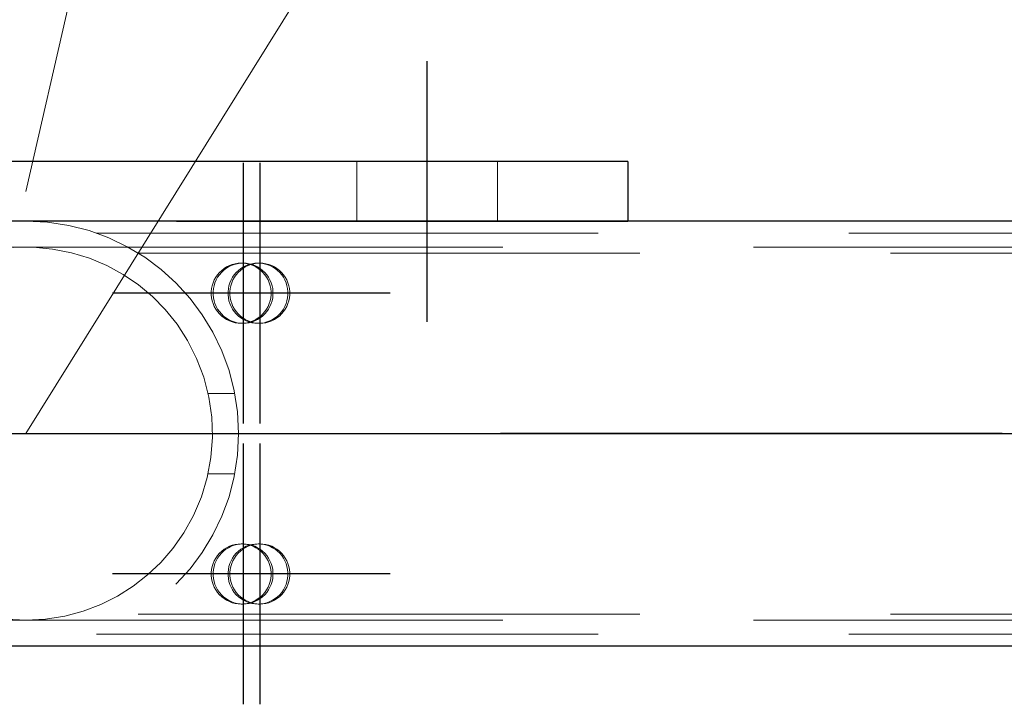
# Model space of a CAD drawing. Header units: millimetres. Extents: x -851 to 2, y 9346 to 10016.
# Tile 125 of 256: x -683.9 to -678.99, y 9574.44 to 9577.85. Entities that reach past the tile are written whole.
import ezdxf

# ---------------------------------------------------------------- set-up
doc = ezdxf.new("R2010")
doc.units = ezdxf.units.MM
doc.header["$LTSCALE"] = 10
doc.linetypes.add('HIDDEN', pattern=[0.375, 0.25, -0.125])
doc.linetypes.add('MITTE', pattern=[2, 1.25, -0.25, 0.25, -0.25])
for name, color, linetype, lineweight in [('PS_Hidden', 2, 'HIDDEN', 9), ('PS_Pos', 1, 'Continuous', 15), ('PS_Shape', 161, 'Continuous', 30), ('PS_SOLID', 7, 'Continuous', 30)]:
    doc.layers.add(name, color=color, linetype=linetype, lineweight=lineweight)
doc.layers.add('PS_Mid', color=5, linetype='MITTE')

# ---------------------------------------------------------------- blocks, each defined once
blk = doc.blocks.new('*X706')
at = {"layer": 'PS_Hidden', "color": 2, "linetype": 'HIDDEN'}
for p, q in [((-682.2184, 9577.1476), (-682.2184, 9576.8476)), ((-681.5184, 9577.1476), (-681.5184, 9576.8476)), ((-686.8684, 9576.8476), (-680.8684, 9576.8476)), ((-680.8684, 9576.8504), (-680.8684, 9576.8476)), ((-683.5168, 9576.7904), (-674.1684, 9576.7904)), ((-486.4917, 9576.7204), (-781.6917, 9576.7204)), ((-683.8323, 9576.7197), (-683.9304, 9576.7183)), ((-683.7353, 9576.7108), (-683.8323, 9576.7197)), ((-683.6414, 9576.6923), (-683.7353, 9576.7108)), ((-683.5511, 9576.6646), (-683.6414, 9576.6923)), ((-683.3084, 9576.6904), (-674.1684, 9576.6904)), ((-683.4649, 9576.6282), (-683.5511, 9576.6646)), ((-683.3832, 9576.5836), (-683.4649, 9576.6282)), ((-682.8679, 9576.6215), (-682.8543, 9576.6282)), ((-682.845, 9576.6282), (-682.8586, 9576.6215)), ((-682.8543, 9576.6282), (-682.8401, 9576.6335)), ((-682.8308, 9576.6335), (-682.845, 9576.6282)), ((-682.8401, 9576.6335), (-682.8255, 9576.6373)), ((-682.8161, 9576.6373), (-682.8308, 9576.6335)), ((-682.8255, 9576.6373), (-682.8105, 9576.6396)), ((-682.8012, 9576.6396), (-682.8161, 9576.6373)), ((-682.8105, 9576.6396), (-682.7954, 9576.6404)), ((-682.7861, 9576.6404), (-682.8012, 9576.6396)), ((-682.7954, 9576.6404), (-682.7803, 9576.6396)), ((-682.7954, 9576.6404), (-682.7861, 9576.6404)), ((-682.771, 9576.6396), (-682.7861, 9576.6404)), ((-682.7841, 9576.6215), (-682.7705, 9576.6282)), ((-682.7803, 9576.6396), (-682.7653, 9576.6373)), ((-682.7612, 9576.6282), (-682.7748, 9576.6215)), ((-682.756, 9576.6373), (-682.771, 9576.6396)), ((-682.7705, 9576.6282), (-682.7563, 9576.6335)), ((-682.7653, 9576.6373), (-682.7507, 9576.6335)), ((-682.747, 9576.6335), (-682.7612, 9576.6282)), ((-682.7563, 9576.6335), (-682.7417, 9576.6373)), ((-682.7414, 9576.6335), (-682.756, 9576.6373)), ((-682.7507, 9576.6335), (-682.7365, 9576.6282)), ((-682.7324, 9576.6373), (-682.747, 9576.6335)), ((-682.7417, 9576.6373), (-682.7267, 9576.6396)), ((-682.7272, 9576.6282), (-682.7414, 9576.6335)), ((-682.7365, 9576.6282), (-682.7229, 9576.6215)), ((-682.7174, 9576.6396), (-682.7324, 9576.6373)), ((-682.7136, 9576.6215), (-682.7272, 9576.6282)), ((-682.7267, 9576.6396), (-682.7116, 9576.6404)), ((-682.7023, 9576.6404), (-682.7174, 9576.6396)), ((-682.7116, 9576.6404), (-682.6965, 9576.6396)), ((-682.7116, 9576.6404), (-682.7023, 9576.6404)), ((-682.6872, 9576.6396), (-682.7023, 9576.6404)), ((-682.6965, 9576.6396), (-682.6816, 9576.6373)), ((-682.6723, 9576.6373), (-682.6872, 9576.6396)), ((-682.6816, 9576.6373), (-682.6669, 9576.6335)), ((-682.6576, 9576.6335), (-682.6723, 9576.6373)), ((-682.6669, 9576.6335), (-682.6527, 9576.6282)), ((-682.6434, 9576.6282), (-682.6576, 9576.6335)), ((-682.6527, 9576.6282), (-682.6392, 9576.6215)), ((-682.6299, 9576.6215), (-682.6434, 9576.6282)), ((-683.3071, 9576.5317), (-683.3832, 9576.5836)), ((-682.9221, 9576.5697), (-682.9135, 9576.5822)), ((-682.9135, 9576.5822), (-682.9036, 9576.5937)), ((-682.9042, 9576.5822), (-682.9128, 9576.5697)), ((-682.8943, 9576.5937), (-682.9042, 9576.5822)), ((-682.9036, 9576.5937), (-682.8927, 9576.6042)), ((-682.8834, 9576.6042), (-682.8943, 9576.5937)), ((-682.8927, 9576.6042), (-682.8807, 9576.6135)), ((-682.8714, 9576.6135), (-682.8834, 9576.6042)), ((-682.8807, 9576.6135), (-682.8679, 9576.6215)), ((-682.8586, 9576.6215), (-682.8714, 9576.6135)), ((-682.8384, 9576.5697), (-682.8297, 9576.5822)), ((-682.8297, 9576.5822), (-682.8199, 9576.5937)), ((-682.8204, 9576.5822), (-682.8291, 9576.5697)), ((-682.8106, 9576.5937), (-682.8204, 9576.5822)), ((-682.8199, 9576.5937), (-682.8089, 9576.6042)), ((-682.7996, 9576.6042), (-682.8106, 9576.5937)), ((-682.8089, 9576.6042), (-682.797, 9576.6135)), ((-682.7877, 9576.6135), (-682.7996, 9576.6042)), ((-682.797, 9576.6135), (-682.7841, 9576.6215)), ((-682.7748, 9576.6215), (-682.7877, 9576.6135)), ((-682.7229, 9576.6215), (-682.7101, 9576.6135)), ((-682.7008, 9576.6135), (-682.7136, 9576.6215)), ((-682.7101, 9576.6135), (-682.6981, 9576.6042)), ((-682.6888, 9576.6042), (-682.7008, 9576.6135)), ((-682.6981, 9576.6042), (-682.6871, 9576.5937)), ((-682.6778, 9576.5937), (-682.6888, 9576.6042)), ((-682.6871, 9576.5937), (-682.6773, 9576.5822)), ((-682.668, 9576.5822), (-682.6778, 9576.5937)), ((-682.6773, 9576.5822), (-682.6686, 9576.5697)), ((-682.6593, 9576.5697), (-682.668, 9576.5822)), ((-682.6392, 9576.6215), (-682.6263, 9576.6135)), ((-682.617, 9576.6135), (-682.6299, 9576.6215)), ((-682.6263, 9576.6135), (-682.6144, 9576.6042)), ((-682.6051, 9576.6042), (-682.617, 9576.6135)), ((-682.6144, 9576.6042), (-682.6034, 9576.5937)), ((-682.5941, 9576.5937), (-682.6051, 9576.6042)), ((-682.6034, 9576.5937), (-682.5935, 9576.5822)), ((-682.5842, 9576.5822), (-682.5941, 9576.5937)), ((-682.5935, 9576.5822), (-682.5849, 9576.5697)), ((-682.5756, 9576.5697), (-682.5842, 9576.5822)), ((-683.2374, 9576.4736), (-683.3071, 9576.5317)), ((-682.943, 9576.5131), (-682.94, 9576.528)), ((-682.94, 9576.528), (-682.9354, 9576.5425)), ((-682.9354, 9576.5425), (-682.9295, 9576.5564)), ((-682.9307, 9576.528), (-682.9337, 9576.5131)), ((-682.9261, 9576.5425), (-682.9307, 9576.528)), ((-682.9295, 9576.5564), (-682.9221, 9576.5697)), ((-682.9202, 9576.5564), (-682.9261, 9576.5425)), ((-682.9128, 9576.5697), (-682.9202, 9576.5564)), ((-682.8593, 9576.5131), (-682.8562, 9576.528)), ((-682.8562, 9576.528), (-682.8517, 9576.5425)), ((-682.8517, 9576.5425), (-682.8457, 9576.5564)), ((-682.8469, 9576.528), (-682.85, 9576.5131)), ((-682.8424, 9576.5425), (-682.8469, 9576.528)), ((-682.8457, 9576.5564), (-682.8384, 9576.5697)), ((-682.8364, 9576.5564), (-682.8424, 9576.5425)), ((-682.8291, 9576.5697), (-682.8364, 9576.5564)), ((-682.6686, 9576.5697), (-682.6613, 9576.5564)), ((-682.6613, 9576.5564), (-682.6553, 9576.5425)), ((-682.652, 9576.5564), (-682.6593, 9576.5697)), ((-682.6553, 9576.5425), (-682.6508, 9576.528)), ((-682.646, 9576.5425), (-682.652, 9576.5564)), ((-682.6508, 9576.528), (-682.6478, 9576.5131)), ((-682.6415, 9576.528), (-682.646, 9576.5425)), ((-682.6385, 9576.5131), (-682.6415, 9576.528)), ((-682.5849, 9576.5697), (-682.5776, 9576.5564)), ((-682.5776, 9576.5564), (-682.5716, 9576.5425)), ((-682.5682, 9576.5564), (-682.5756, 9576.5697)), ((-682.5716, 9576.5425), (-682.5671, 9576.528)), ((-682.5623, 9576.5425), (-682.5682, 9576.5564)), ((-682.5671, 9576.528), (-682.564, 9576.5131)), ((-682.5578, 9576.528), (-682.5623, 9576.5425)), ((-682.5547, 9576.5131), (-682.5578, 9576.528)), ((-682.9445, 9576.498), (-682.943, 9576.5131)), ((-682.9445, 9576.4828), (-682.9445, 9576.498)), ((-682.943, 9576.4677), (-682.9445, 9576.4828)), ((-682.9337, 9576.5131), (-682.9352, 9576.498)), ((-682.9352, 9576.498), (-682.9352, 9576.4828)), ((-682.9352, 9576.4828), (-682.9337, 9576.4677)), ((-682.8608, 9576.498), (-682.8593, 9576.5131)), ((-682.8608, 9576.4828), (-682.8608, 9576.498)), ((-682.8593, 9576.4677), (-682.8608, 9576.4828)), ((-682.85, 9576.5131), (-682.8515, 9576.498)), ((-682.8515, 9576.498), (-682.8515, 9576.4828)), ((-682.8515, 9576.4828), (-682.85, 9576.4677)), ((-682.6478, 9576.5131), (-682.6462, 9576.498)), ((-682.6462, 9576.4828), (-682.6478, 9576.4677)), ((-682.6462, 9576.498), (-682.6462, 9576.4828)), ((-682.6369, 9576.498), (-682.6385, 9576.5131)), ((-682.6385, 9576.4677), (-682.6369, 9576.4828)), ((-682.6369, 9576.4828), (-682.6369, 9576.498)), ((-682.564, 9576.5131), (-682.5625, 9576.498)), ((-682.5625, 9576.4828), (-682.564, 9576.4677)), ((-682.5625, 9576.498), (-682.5625, 9576.4828)), ((-682.5532, 9576.498), (-682.5547, 9576.5131)), ((-682.5547, 9576.4677), (-682.5532, 9576.4828)), ((-682.5532, 9576.4828), (-682.5532, 9576.498)), ((-683.174, 9576.409), (-683.2374, 9576.4736)), ((-682.94, 9576.4528), (-682.943, 9576.4677)), ((-682.9354, 9576.4383), (-682.94, 9576.4528)), ((-682.9295, 9576.4243), (-682.9354, 9576.4383)), ((-682.9337, 9576.4677), (-682.9307, 9576.4528)), ((-682.9307, 9576.4528), (-682.9261, 9576.4383)), ((-682.9261, 9576.4383), (-682.9202, 9576.4243)), ((-682.8562, 9576.4528), (-682.8593, 9576.4677)), ((-682.8517, 9576.4383), (-682.8562, 9576.4528)), ((-682.8457, 9576.4243), (-682.8517, 9576.4383)), ((-682.85, 9576.4677), (-682.8469, 9576.4528)), ((-682.8469, 9576.4528), (-682.8424, 9576.4383)), ((-682.8424, 9576.4383), (-682.8364, 9576.4243)), ((-682.6553, 9576.4383), (-682.6613, 9576.4243)), ((-682.6508, 9576.4528), (-682.6553, 9576.4383)), ((-682.652, 9576.4243), (-682.646, 9576.4383)), ((-682.6478, 9576.4677), (-682.6508, 9576.4528)), ((-682.646, 9576.4383), (-682.6415, 9576.4528)), ((-682.6415, 9576.4528), (-682.6385, 9576.4677)), ((-682.5716, 9576.4383), (-682.5776, 9576.4243)), ((-682.5671, 9576.4528), (-682.5716, 9576.4383)), ((-682.5682, 9576.4243), (-682.5623, 9576.4383)), ((-682.564, 9576.4677), (-682.5671, 9576.4528)), ((-682.5623, 9576.4383), (-682.5578, 9576.4528)), ((-682.5578, 9576.4528), (-682.5547, 9576.4677)), ((-683.1152, 9576.3355), (-683.174, 9576.409)), ((-682.9221, 9576.411), (-682.9295, 9576.4243)), ((-682.9135, 9576.3986), (-682.9221, 9576.411)), ((-682.9202, 9576.4243), (-682.9128, 9576.411)), ((-682.9036, 9576.387), (-682.9135, 9576.3986)), ((-682.9128, 9576.411), (-682.9042, 9576.3986)), ((-682.9042, 9576.3986), (-682.8943, 9576.387)), ((-682.8927, 9576.3766), (-682.9036, 9576.387)), ((-682.8943, 9576.387), (-682.8834, 9576.3766)), ((-682.8384, 9576.411), (-682.8457, 9576.4243)), ((-682.8297, 9576.3986), (-682.8384, 9576.411)), ((-682.8364, 9576.4243), (-682.8291, 9576.411)), ((-682.8199, 9576.387), (-682.8297, 9576.3986)), ((-682.8291, 9576.411), (-682.8204, 9576.3986)), ((-682.8204, 9576.3986), (-682.8106, 9576.387)), ((-682.8089, 9576.3766), (-682.8199, 9576.387)), ((-682.8106, 9576.387), (-682.7996, 9576.3766)), ((-682.6871, 9576.387), (-682.6981, 9576.3766)), ((-682.6888, 9576.3766), (-682.6778, 9576.387)), ((-682.6773, 9576.3986), (-682.6871, 9576.387)), ((-682.6778, 9576.387), (-682.668, 9576.3986)), ((-682.6686, 9576.411), (-682.6773, 9576.3986)), ((-682.6613, 9576.4243), (-682.6686, 9576.411)), ((-682.668, 9576.3986), (-682.6593, 9576.411)), ((-682.6593, 9576.411), (-682.652, 9576.4243)), ((-682.6034, 9576.387), (-682.6144, 9576.3766)), ((-682.6051, 9576.3766), (-682.5941, 9576.387)), ((-682.5935, 9576.3986), (-682.6034, 9576.387)), ((-682.5941, 9576.387), (-682.5842, 9576.3986)), ((-682.5849, 9576.411), (-682.5935, 9576.3986)), ((-682.5776, 9576.4243), (-682.5849, 9576.411)), ((-682.5842, 9576.3986), (-682.5756, 9576.411)), ((-682.5756, 9576.411), (-682.5682, 9576.4243)), ((-683.0624, 9576.2541), (-683.1152, 9576.3355)), ((-682.8807, 9576.3673), (-682.8927, 9576.3766)), ((-682.8834, 9576.3766), (-682.8714, 9576.3673)), ((-682.8679, 9576.3592), (-682.8807, 9576.3673)), ((-682.8714, 9576.3673), (-682.8586, 9576.3592)), ((-682.8543, 9576.3525), (-682.8679, 9576.3592)), ((-682.8586, 9576.3592), (-682.845, 9576.3525)), ((-682.8401, 9576.3472), (-682.8543, 9576.3525)), ((-682.845, 9576.3525), (-682.8308, 9576.3472)), ((-682.8255, 9576.3434), (-682.8401, 9576.3472)), ((-682.8308, 9576.3472), (-682.8161, 9576.3434)), ((-682.8105, 9576.3411), (-682.8255, 9576.3434)), ((-682.8161, 9576.3434), (-682.8012, 9576.3411)), ((-682.7954, 9576.3404), (-682.8105, 9576.3411)), ((-682.797, 9576.3673), (-682.8089, 9576.3766)), ((-682.8012, 9576.3411), (-682.7861, 9576.3404)), ((-682.7996, 9576.3766), (-682.7877, 9576.3673)), ((-682.7841, 9576.3592), (-682.797, 9576.3673)), ((-682.7803, 9576.3411), (-682.7954, 9576.3404)), ((-682.7954, 9576.3404), (-682.7861, 9576.3404)), ((-682.7877, 9576.3673), (-682.7748, 9576.3592)), ((-682.7861, 9576.3404), (-682.771, 9576.3411)), ((-682.7705, 9576.3525), (-682.7841, 9576.3592)), ((-682.7653, 9576.3434), (-682.7803, 9576.3411)), ((-682.7748, 9576.3592), (-682.7612, 9576.3525)), ((-682.771, 9576.3411), (-682.756, 9576.3434)), ((-682.7563, 9576.3472), (-682.7705, 9576.3525)), ((-682.7507, 9576.3472), (-682.7653, 9576.3434)), ((-682.7612, 9576.3525), (-682.747, 9576.3472)), ((-682.7417, 9576.3434), (-682.7563, 9576.3472)), ((-682.756, 9576.3434), (-682.7414, 9576.3472)), ((-682.7365, 9576.3525), (-682.7507, 9576.3472)), ((-682.747, 9576.3472), (-682.7324, 9576.3434)), ((-682.7267, 9576.3411), (-682.7417, 9576.3434)), ((-682.7414, 9576.3472), (-682.7272, 9576.3525)), ((-682.7229, 9576.3592), (-682.7365, 9576.3525)), ((-682.7324, 9576.3434), (-682.7174, 9576.3411)), ((-682.7272, 9576.3525), (-682.7136, 9576.3592)), ((-682.7116, 9576.3404), (-682.7267, 9576.3411)), ((-682.7101, 9576.3673), (-682.7229, 9576.3592)), ((-682.7174, 9576.3411), (-682.7023, 9576.3404)), ((-682.7136, 9576.3592), (-682.7008, 9576.3673)), ((-682.6965, 9576.3411), (-682.7116, 9576.3404)), ((-682.7116, 9576.3404), (-682.7023, 9576.3404)), ((-682.6981, 9576.3766), (-682.7101, 9576.3673)), ((-682.7023, 9576.3404), (-682.6872, 9576.3411)), ((-682.7008, 9576.3673), (-682.6888, 9576.3766)), ((-682.6816, 9576.3434), (-682.6965, 9576.3411)), ((-682.6872, 9576.3411), (-682.6723, 9576.3434)), ((-682.6669, 9576.3472), (-682.6816, 9576.3434)), ((-682.6723, 9576.3434), (-682.6576, 9576.3472)), ((-682.6527, 9576.3525), (-682.6669, 9576.3472)), ((-682.6576, 9576.3472), (-682.6434, 9576.3525)), ((-682.6392, 9576.3592), (-682.6527, 9576.3525)), ((-682.6434, 9576.3525), (-682.6299, 9576.3592)), ((-682.6263, 9576.3673), (-682.6392, 9576.3592)), ((-682.6299, 9576.3592), (-682.617, 9576.3673)), ((-682.6144, 9576.3766), (-682.6263, 9576.3673)), ((-682.617, 9576.3673), (-682.6051, 9576.3766)), ((-683.0174, 9576.1656), (-683.0624, 9576.2541)), ((-682.982, 9576.0712), (-683.0174, 9576.1656)), ((-682.9567, 9575.9728), (-682.982, 9576.0712)), ((-682.8274, 9575.9904), (-682.9601, 9575.9904)), ((-682.9421, 9575.8725), (-682.9567, 9575.9728)), ((-682.9386, 9575.7722), (-682.9421, 9575.8725)), ((-682.9462, 9575.6716), (-682.9386, 9575.7722)), ((-682.9647, 9575.5717), (-682.9462, 9575.6716)), ((-682.9937, 9575.4746), (-682.9647, 9575.5717)), ((-682.8274, 9575.5904), (-682.9601, 9575.5904)), ((-683.0328, 9575.3822), (-682.9937, 9575.4746)), ((-683.0808, 9575.2962), (-683.0328, 9575.3822)), ((-683.136, 9575.2175), (-683.0808, 9575.2962)), ((-683.1966, 9575.1472), (-683.136, 9575.2175)), ((-682.9036, 9575.1937), (-682.8927, 9575.2042)), ((-682.8834, 9575.2042), (-682.8943, 9575.1937)), ((-682.8927, 9575.2042), (-682.8807, 9575.2135)), ((-682.8714, 9575.2135), (-682.8834, 9575.2042)), ((-682.8807, 9575.2135), (-682.8679, 9575.2215)), ((-682.8586, 9575.2215), (-682.8714, 9575.2135)), ((-682.8679, 9575.2215), (-682.8543, 9575.2282)), ((-682.845, 9575.2282), (-682.8586, 9575.2215)), ((-682.8543, 9575.2282), (-682.8401, 9575.2335)), ((-682.8308, 9575.2335), (-682.845, 9575.2282)), ((-682.8401, 9575.2335), (-682.8255, 9575.2373)), ((-682.8161, 9575.2373), (-682.8308, 9575.2335)), ((-682.8255, 9575.2373), (-682.8105, 9575.2396)), ((-682.8199, 9575.1937), (-682.8089, 9575.2042)), ((-682.8012, 9575.2396), (-682.8161, 9575.2373)), ((-682.7996, 9575.2042), (-682.8106, 9575.1937)), ((-682.8105, 9575.2396), (-682.7954, 9575.2404)), ((-682.8089, 9575.2042), (-682.797, 9575.2135)), ((-682.7861, 9575.2404), (-682.8012, 9575.2396)), ((-682.7877, 9575.2135), (-682.7996, 9575.2042)), ((-682.797, 9575.2135), (-682.7841, 9575.2215)), ((-682.7954, 9575.2404), (-682.7803, 9575.2396)), ((-682.7954, 9575.2404), (-682.7861, 9575.2404)), ((-682.7748, 9575.2215), (-682.7877, 9575.2135)), ((-682.771, 9575.2396), (-682.7861, 9575.2404)), ((-682.7841, 9575.2215), (-682.7705, 9575.2282)), ((-682.7803, 9575.2396), (-682.7653, 9575.2373)), ((-682.7612, 9575.2282), (-682.7748, 9575.2215)), ((-682.756, 9575.2373), (-682.771, 9575.2396)), ((-682.7705, 9575.2282), (-682.7563, 9575.2335)), ((-682.7653, 9575.2373), (-682.7507, 9575.2335)), ((-682.747, 9575.2335), (-682.7612, 9575.2282)), ((-682.7563, 9575.2335), (-682.7417, 9575.2373)), ((-682.7414, 9575.2335), (-682.756, 9575.2373)), ((-682.7507, 9575.2335), (-682.7365, 9575.2282)), ((-682.7324, 9575.2373), (-682.747, 9575.2335)), ((-682.7417, 9575.2373), (-682.7267, 9575.2396)), ((-682.7272, 9575.2282), (-682.7414, 9575.2335)), ((-682.7365, 9575.2282), (-682.7229, 9575.2215)), ((-682.7174, 9575.2396), (-682.7324, 9575.2373)), ((-682.7136, 9575.2215), (-682.7272, 9575.2282)), ((-682.7267, 9575.2396), (-682.7116, 9575.2404)), ((-682.7229, 9575.2215), (-682.7101, 9575.2135)), ((-682.7023, 9575.2404), (-682.7174, 9575.2396)), ((-682.7008, 9575.2135), (-682.7136, 9575.2215)), ((-682.7116, 9575.2404), (-682.6965, 9575.2396)), ((-682.7116, 9575.2404), (-682.7023, 9575.2404)), ((-682.7101, 9575.2135), (-682.6981, 9575.2042)), ((-682.6872, 9575.2396), (-682.7023, 9575.2404)), ((-682.6888, 9575.2042), (-682.7008, 9575.2135)), ((-682.6981, 9575.2042), (-682.6871, 9575.1937)), ((-682.6965, 9575.2396), (-682.6816, 9575.2373)), ((-682.6778, 9575.1937), (-682.6888, 9575.2042)), ((-682.6723, 9575.2373), (-682.6872, 9575.2396)), ((-682.6816, 9575.2373), (-682.6669, 9575.2335)), ((-682.6576, 9575.2335), (-682.6723, 9575.2373)), ((-682.6669, 9575.2335), (-682.6527, 9575.2282)), ((-682.6434, 9575.2282), (-682.6576, 9575.2335)), ((-682.6527, 9575.2282), (-682.6392, 9575.2215)), ((-682.6299, 9575.2215), (-682.6434, 9575.2282)), ((-682.6392, 9575.2215), (-682.6263, 9575.2135)), ((-682.617, 9575.2135), (-682.6299, 9575.2215)), ((-682.6263, 9575.2135), (-682.6144, 9575.2042)), ((-682.6051, 9575.2042), (-682.617, 9575.2135)), ((-682.6144, 9575.2042), (-682.6034, 9575.1937)), ((-682.5941, 9575.1937), (-682.6051, 9575.2042)), ((-682.9354, 9575.1425), (-682.9295, 9575.1564)), ((-682.9295, 9575.1564), (-682.9221, 9575.1697)), ((-682.9202, 9575.1564), (-682.9261, 9575.1425)), ((-682.9221, 9575.1697), (-682.9135, 9575.1822)), ((-682.9128, 9575.1697), (-682.9202, 9575.1564)), ((-682.9135, 9575.1822), (-682.9036, 9575.1937)), ((-682.9042, 9575.1822), (-682.9128, 9575.1697)), ((-682.8943, 9575.1937), (-682.9042, 9575.1822)), ((-682.8517, 9575.1425), (-682.8457, 9575.1564)), ((-682.8457, 9575.1564), (-682.8384, 9575.1697)), ((-682.8364, 9575.1564), (-682.8424, 9575.1425)), ((-682.8384, 9575.1697), (-682.8297, 9575.1822)), ((-682.8291, 9575.1697), (-682.8364, 9575.1564)), ((-682.8297, 9575.1822), (-682.8199, 9575.1937)), ((-682.8204, 9575.1822), (-682.8291, 9575.1697)), ((-682.8106, 9575.1937), (-682.8204, 9575.1822)), ((-682.6871, 9575.1937), (-682.6773, 9575.1822)), ((-682.668, 9575.1822), (-682.6778, 9575.1937)), ((-682.6773, 9575.1822), (-682.6686, 9575.1697)), ((-682.6686, 9575.1697), (-682.6613, 9575.1564)), ((-682.6593, 9575.1697), (-682.668, 9575.1822)), ((-682.6613, 9575.1564), (-682.6553, 9575.1425)), ((-682.652, 9575.1564), (-682.6593, 9575.1697)), ((-682.646, 9575.1425), (-682.652, 9575.1564)), ((-682.6034, 9575.1937), (-682.5935, 9575.1822)), ((-682.5842, 9575.1822), (-682.5941, 9575.1937)), ((-682.5935, 9575.1822), (-682.5849, 9575.1697)), ((-682.5849, 9575.1697), (-682.5776, 9575.1564)), ((-682.5756, 9575.1697), (-682.5842, 9575.1822)), ((-682.5776, 9575.1564), (-682.5716, 9575.1425)), ((-682.5682, 9575.1564), (-682.5756, 9575.1697)), ((-682.5623, 9575.1425), (-682.5682, 9575.1564)), ((-683.262, 9575.0853), (-683.1966, 9575.1472)), ((-682.9445, 9575.098), (-682.943, 9575.1131)), ((-682.943, 9575.1131), (-682.94, 9575.128)), ((-682.94, 9575.128), (-682.9354, 9575.1425)), ((-682.9337, 9575.1131), (-682.9352, 9575.098)), ((-682.9307, 9575.128), (-682.9337, 9575.1131)), ((-682.9261, 9575.1425), (-682.9307, 9575.128)), ((-682.8608, 9575.098), (-682.8593, 9575.1131)), ((-682.8593, 9575.1131), (-682.8562, 9575.128)), ((-682.8562, 9575.128), (-682.8517, 9575.1425)), ((-682.85, 9575.1131), (-682.8515, 9575.098)), ((-682.8469, 9575.128), (-682.85, 9575.1131)), ((-682.8424, 9575.1425), (-682.8469, 9575.128)), ((-682.6553, 9575.1425), (-682.6508, 9575.128)), ((-682.6508, 9575.128), (-682.6478, 9575.1131)), ((-682.6478, 9575.1131), (-682.6462, 9575.098)), ((-682.6415, 9575.128), (-682.646, 9575.1425)), ((-682.6385, 9575.1131), (-682.6415, 9575.128)), ((-682.6369, 9575.098), (-682.6385, 9575.1131)), ((-682.5716, 9575.1425), (-682.5671, 9575.128)), ((-682.5671, 9575.128), (-682.564, 9575.1131)), ((-682.564, 9575.1131), (-682.5625, 9575.098)), ((-682.5578, 9575.128), (-682.5623, 9575.1425)), ((-682.5547, 9575.1131), (-682.5578, 9575.128)), ((-682.5532, 9575.098), (-682.5547, 9575.1131)), ((-683.3341, 9575.0293), (-683.262, 9575.0853)), ((-682.9445, 9575.0828), (-682.9445, 9575.098)), ((-682.943, 9575.0677), (-682.9445, 9575.0828)), ((-682.94, 9575.0528), (-682.943, 9575.0677)), ((-682.9354, 9575.0383), (-682.94, 9575.0528)), ((-682.9352, 9575.098), (-682.9352, 9575.0828)), ((-682.9352, 9575.0828), (-682.9337, 9575.0677)), ((-682.9337, 9575.0677), (-682.9307, 9575.0528)), ((-682.9307, 9575.0528), (-682.9261, 9575.0383)), ((-682.8608, 9575.0828), (-682.8608, 9575.098)), ((-682.8593, 9575.0677), (-682.8608, 9575.0828)), ((-682.8562, 9575.0528), (-682.8593, 9575.0677)), ((-682.8517, 9575.0383), (-682.8562, 9575.0528)), ((-682.8515, 9575.098), (-682.8515, 9575.0828)), ((-682.8515, 9575.0828), (-682.85, 9575.0677)), ((-682.85, 9575.0677), (-682.8469, 9575.0528)), ((-682.8469, 9575.0528), (-682.8424, 9575.0383)), ((-682.6508, 9575.0528), (-682.6553, 9575.0383)), ((-682.6478, 9575.0677), (-682.6508, 9575.0528)), ((-682.6462, 9575.0828), (-682.6478, 9575.0677)), ((-682.6462, 9575.098), (-682.6462, 9575.0828)), ((-682.646, 9575.0383), (-682.6415, 9575.0528)), ((-682.6415, 9575.0528), (-682.6385, 9575.0677)), ((-682.6385, 9575.0677), (-682.6369, 9575.0828)), ((-682.6369, 9575.0828), (-682.6369, 9575.098)), ((-682.5671, 9575.0528), (-682.5716, 9575.0383)), ((-682.564, 9575.0677), (-682.5671, 9575.0528)), ((-682.5625, 9575.0828), (-682.564, 9575.0677)), ((-682.5625, 9575.098), (-682.5625, 9575.0828)), ((-682.5623, 9575.0383), (-682.5578, 9575.0528)), ((-682.5578, 9575.0528), (-682.5547, 9575.0677)), ((-682.5547, 9575.0677), (-682.5532, 9575.0828)), ((-682.5532, 9575.0828), (-682.5532, 9575.098)), ((-683.4123, 9574.98), (-683.3341, 9575.0293)), ((-682.9295, 9575.0243), (-682.9354, 9575.0383)), ((-682.9221, 9575.011), (-682.9295, 9575.0243)), ((-682.9261, 9575.0383), (-682.9202, 9575.0243)), ((-682.9135, 9574.9986), (-682.9221, 9575.011)), ((-682.9202, 9575.0243), (-682.9128, 9575.011)), ((-682.9128, 9575.011), (-682.9042, 9574.9986)), ((-682.8457, 9575.0243), (-682.8517, 9575.0383)), ((-682.8384, 9575.011), (-682.8457, 9575.0243)), ((-682.8424, 9575.0383), (-682.8364, 9575.0243)), ((-682.8297, 9574.9986), (-682.8384, 9575.011)), ((-682.8364, 9575.0243), (-682.8291, 9575.011)), ((-682.8291, 9575.011), (-682.8204, 9574.9986)), ((-682.6686, 9575.011), (-682.6773, 9574.9986)), ((-682.6613, 9575.0243), (-682.6686, 9575.011)), ((-682.668, 9574.9986), (-682.6593, 9575.011)), ((-682.6553, 9575.0383), (-682.6613, 9575.0243)), ((-682.6593, 9575.011), (-682.652, 9575.0243)), ((-682.652, 9575.0243), (-682.646, 9575.0383)), ((-682.5849, 9575.011), (-682.5935, 9574.9986)), ((-682.5776, 9575.0243), (-682.5849, 9575.011)), ((-682.5842, 9574.9986), (-682.5756, 9575.011)), ((-682.5716, 9575.0383), (-682.5776, 9575.0243)), ((-682.5756, 9575.011), (-682.5682, 9575.0243)), ((-682.5682, 9575.0243), (-682.5623, 9575.0383)), ((-683.4958, 9574.9383), (-683.4123, 9574.98)), ((-682.9036, 9574.987), (-682.9135, 9574.9986)), ((-682.9042, 9574.9986), (-682.8943, 9574.987)), ((-682.8927, 9574.9766), (-682.9036, 9574.987)), ((-682.8943, 9574.987), (-682.8834, 9574.9766)), ((-682.8807, 9574.9673), (-682.8927, 9574.9766)), ((-682.8834, 9574.9766), (-682.8714, 9574.9673)), ((-682.8679, 9574.9592), (-682.8807, 9574.9673)), ((-682.8714, 9574.9673), (-682.8586, 9574.9592)), ((-682.8543, 9574.9525), (-682.8679, 9574.9592)), ((-682.8586, 9574.9592), (-682.845, 9574.9525)), ((-682.8199, 9574.987), (-682.8297, 9574.9986)), ((-682.8204, 9574.9986), (-682.8106, 9574.987)), ((-682.8089, 9574.9766), (-682.8199, 9574.987)), ((-682.8106, 9574.987), (-682.7996, 9574.9766)), ((-682.797, 9574.9673), (-682.8089, 9574.9766)), ((-682.7996, 9574.9766), (-682.7877, 9574.9673)), ((-682.7841, 9574.9592), (-682.797, 9574.9673)), ((-682.7877, 9574.9673), (-682.7748, 9574.9592)), ((-682.7705, 9574.9525), (-682.7841, 9574.9592)), ((-682.7748, 9574.9592), (-682.7612, 9574.9525)), ((-682.7229, 9574.9592), (-682.7365, 9574.9525)), ((-682.7272, 9574.9525), (-682.7136, 9574.9592)), ((-682.7101, 9574.9673), (-682.7229, 9574.9592)), ((-682.7136, 9574.9592), (-682.7008, 9574.9673)), ((-682.6981, 9574.9766), (-682.7101, 9574.9673)), ((-682.7008, 9574.9673), (-682.6888, 9574.9766)), ((-682.6871, 9574.987), (-682.6981, 9574.9766)), ((-682.6888, 9574.9766), (-682.6778, 9574.987)), ((-682.6773, 9574.9986), (-682.6871, 9574.987)), ((-682.6778, 9574.987), (-682.668, 9574.9986)), ((-682.6392, 9574.9592), (-682.6527, 9574.9525)), ((-682.6434, 9574.9525), (-682.6299, 9574.9592)), ((-682.6263, 9574.9673), (-682.6392, 9574.9592)), ((-682.6299, 9574.9592), (-682.617, 9574.9673)), ((-682.6144, 9574.9766), (-682.6263, 9574.9673)), ((-682.617, 9574.9673), (-682.6051, 9574.9766)), ((-682.6034, 9574.987), (-682.6144, 9574.9766)), ((-682.6051, 9574.9766), (-682.5941, 9574.987)), ((-682.5935, 9574.9986), (-682.6034, 9574.987)), ((-682.5941, 9574.987), (-682.5842, 9574.9986)), ((-683.6752, 9574.8807), (-683.5836, 9574.905)), ((-683.5836, 9574.905), (-683.4958, 9574.9383)), ((-682.8401, 9574.9472), (-682.8543, 9574.9525)), ((-682.845, 9574.9525), (-682.8308, 9574.9472)), ((-682.8255, 9574.9434), (-682.8401, 9574.9472)), ((-682.8308, 9574.9472), (-682.8161, 9574.9434)), ((-682.8105, 9574.9411), (-682.8255, 9574.9434)), ((-682.8161, 9574.9434), (-682.8012, 9574.9411)), ((-682.7954, 9574.9404), (-682.8105, 9574.9411)), ((-682.8012, 9574.9411), (-682.7861, 9574.9404)), ((-682.7803, 9574.9411), (-682.7954, 9574.9404)), ((-682.7954, 9574.9404), (-682.7861, 9574.9404)), ((-682.7861, 9574.9404), (-682.771, 9574.9411)), ((-682.7653, 9574.9434), (-682.7803, 9574.9411)), ((-682.771, 9574.9411), (-682.756, 9574.9434)), ((-682.7563, 9574.9472), (-682.7705, 9574.9525)), ((-682.7507, 9574.9472), (-682.7653, 9574.9434)), ((-682.7612, 9574.9525), (-682.747, 9574.9472)), ((-682.7417, 9574.9434), (-682.7563, 9574.9472)), ((-682.756, 9574.9434), (-682.7414, 9574.9472)), ((-682.7365, 9574.9525), (-682.7507, 9574.9472)), ((-682.747, 9574.9472), (-682.7324, 9574.9434)), ((-682.7267, 9574.9411), (-682.7417, 9574.9434)), ((-682.7414, 9574.9472), (-682.7272, 9574.9525)), ((-682.7324, 9574.9434), (-682.7174, 9574.9411)), ((-682.7116, 9574.9404), (-682.7267, 9574.9411)), ((-682.7174, 9574.9411), (-682.7023, 9574.9404)), ((-682.6965, 9574.9411), (-682.7116, 9574.9404)), ((-682.7116, 9574.9404), (-682.7023, 9574.9404)), ((-682.7023, 9574.9404), (-682.6872, 9574.9411)), ((-682.6816, 9574.9434), (-682.6965, 9574.9411)), ((-682.6872, 9574.9411), (-682.6723, 9574.9434)), ((-682.6669, 9574.9472), (-682.6816, 9574.9434)), ((-682.6723, 9574.9434), (-682.6576, 9574.9472)), ((-682.6527, 9574.9525), (-682.6669, 9574.9472)), ((-682.6576, 9574.9472), (-682.6434, 9574.9525)), ((-486.4917, 9574.8604), (-781.6917, 9574.8604)), ((-683.965, 9574.8654), (-683.8684, 9574.8604)), ((-683.8684, 9574.8604), (-683.7703, 9574.8656)), ((-683.7703, 9574.8656), (-683.6752, 9574.8807)), ((-683.3084, 9574.8904), (-674.1684, 9574.8904)), ((-683.5168, 9574.7904), (-674.1684, 9574.7904))]:
    blk.add_line(p, q, dxfattribs=at)
at = {"layer": 'PS_Hidden', "extrusion": (0, 0, -1)}
for start, end in [(270, 90), (90, 270)]:
    blk.add_arc((683.8684, 9575.7904), 1.06, start, end, dxfattribs=at)
at = {"layer": 'PS_Mid', "color": 5, "linetype": 'MITTE'}
for p, q in [((-681.8684, 9576.3476), (-681.8684, 9577.6476)), ((-681.8684, 9576.3476), (-681.8684, 9577.6476)), ((-682.7861, 9577.1404), (-682.7861, 9575.8404)), ((-682.7023, 9577.1404), (-682.7023, 9575.8404)), ((-682.1361, 9576.4904), (-683.4361, 9576.4904)), ((-682.0523, 9576.4904), (-683.3523, 9576.4904)), ((-484.0025, 9575.7904), (-784.1809, 9575.7904)), ((-736.0525, 9575.7904), (-681.6843, 9575.7904)), ((-686.0525, 9575.7904), (-631.6843, 9575.7904)), ((-683.8684, 9575.7904), (-683.8684, 9575.7904)), ((-683.4619, 9575.7904), (-682.3084, 9575.7904)), ((-682.7861, 9575.7404), (-682.7861, 9574.4404)), ((-682.7023, 9575.7404), (-682.7023, 9574.4404)), ((-682.1361, 9575.0904), (-683.4361, 9575.0904)), ((-682.0523, 9575.0904), (-683.3523, 9575.0904))]:
    blk.add_line(p, q, dxfattribs=at)
at = {"layer": 'PS_SOLID', "color": 7, "linetype": 'Continuous'}
for p, q in [((-680.8684, 9577.1476), (-686.8684, 9577.1476)), ((-680.8684, 9577.1476), (-680.8684, 9576.8504)), ((-486.4917, 9576.8504), (-781.6917, 9576.8504)), ((-486.4917, 9574.7304), (-781.6917, 9574.7304))]:
    blk.add_line(p, q, dxfattribs=at)
blk = doc.blocks.new('*X765')
at = {"color": 1}
blk.add_line((-683.8684, 9575.7904), (-680.894, 9580.5678), dxfattribs=at)
blk = doc.blocks.new('*X766')
at = {"color": 1}
blk.add_line((-683.8684, 9576.9976), (-681.8594, 9585.8148), dxfattribs=at)

msp = doc.modelspace()

# ---------------------------------------------------------------- block references
at = {"layer": 'PS_Pos'}
for name in ['*X766', '*X765']:
    msp.add_blockref(name, (0, 0), dxfattribs=at)
at = {"layer": 'PS_Shape', "color": 31}
msp.add_blockref('*X706', (0, 0), dxfattribs=at)

doc.saveas('drawing.dxf')
